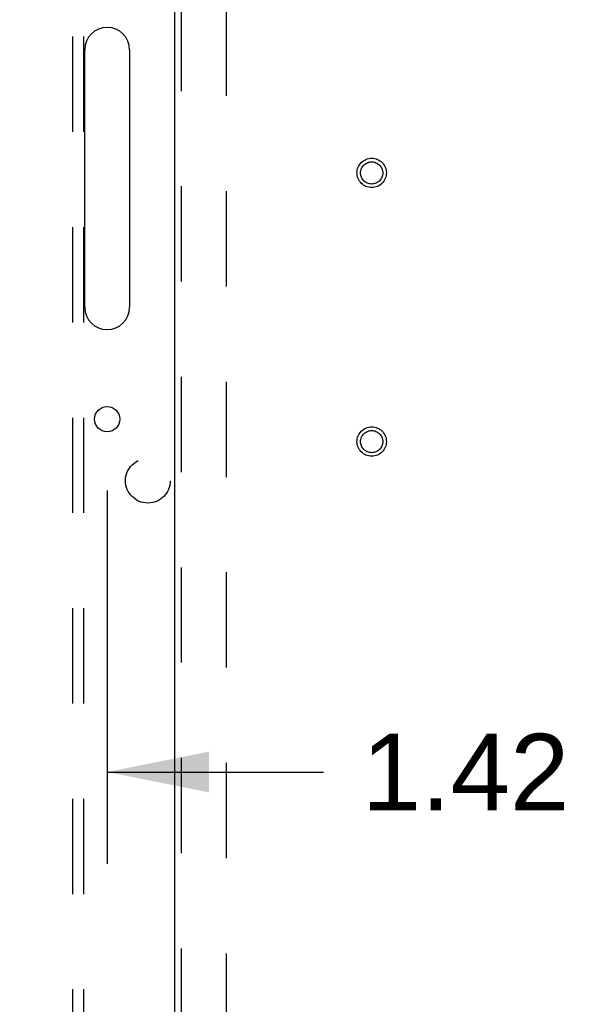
# Model space of a CAD drawing. Header units: inches. Extents: x 0 to 193, y 0 to 125.
# Tile 33 of 99: x 76.66 to 82.81, y 57.13 to 68.13. Entities that reach past the tile are written whole.
import ezdxf

# ---------------------------------------------------------------- set-up
doc = ezdxf.new("R2010")
doc.units = ezdxf.units.IN
doc.header["$LTSCALE"] = 10.63801
doc.header["$MEASUREMENT"] = 0
doc.linetypes.add('HIDDEN', pattern=[0.2, 0.1, -0.1])
doc.layers.get('0').update_dxf_attribs({"linetype": 'CONTINUOUS'})
for name, color, linetype in [('DEFAULT_2', 8, 'HIDDEN'), ('DIMENSIONS', 7, 'CONTINUOUS'), ('EXD_ENCLOSURE_DOOR_ASSEMBLY', 7, 'CONTINUOUS'), ('EXD_ENCLOSURE_SUBPANEL', 7, 'CONTINUOUS')]:
    doc.layers.add(name, color=color, linetype=linetype)
doc.styles.get("Standard").update_dxf_attribs({"font": 'arial.ttf'})
doc.dimstyles.new('DIMSTYLE_1', dxfattribs={"dimtxt": 0.853316, "dimasz": 1.137755, "dimexe": 0.09, "dimexo": 0.07, "dimgap": 0.0375, "dimtad": 0, "dimtih": 1, "dimtoh": 1, "dimzin": 4, "dimdsep": 46, "dimtxsty": 'Standard', "dimblk": '_FILLED', "dimblk1": '_FILLED', "dimblk2": '_FILLED', "dimcen": 0.09, "dimazin": 1, "dimtfac": 1, "dimtdec": 3, "dimtofl": 0, "dimtmove": 0, "dimatfit": 3, "dimldrblk": '_FILLED', "dimfxl": 0, "dimtolj": 1, "dimtzin": 4, "dimarcsym": 0})

# ---------------------------------------------------------------- blocks, each defined once
blk = doc.blocks.new('_FILLED')
at = {"color": 0, "linetype": 'ByBlock'}
blk.add_solid([(0, 0), (-1, 0.2), (-1, -0.2)], dxfattribs=at)
blk = doc.blocks.new('*D10')
at = {"layer": 'DIMENSIONS', "color": 2, "linetype": 'Continuous'}
for p, q in [((77.642, 62.87), (77.642, 58.703)), ((76.222, 59.727), (73.946, 59.727)), ((77.642, 59.727), (80.06, 59.727))]:
    blk.add_line(p, q, dxfattribs=at)
at = {"layer": 'DIMENSIONS', "color": 2, "linetype": 'Continuous', "xscale": 1.137755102, "yscale": 1.137755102, "zscale": 1.137755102}
blk.add_blockref('_FILLED', (76.222, 59.727), dxfattribs=at)
at = {"layer": 'DIMENSIONS', "color": 2, "linetype": 'Continuous', "xscale": 1.137755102, "yscale": 1.137755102, "zscale": 1.137755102, "rotation": 180}
blk.add_blockref('_FILLED', (77.642, 59.727), dxfattribs=at)
at = {"layer": 'DIMENSIONS', "color": 2, "linetype": 'Continuous', "insert": (80.486, 60.154), "char_height": 0.8533, "width": 2.31886, "attachment_point": 1, "line_spacing_factor": 0.9}
blk.add_mtext('1.42', dxfattribs=at)

msp = doc.modelspace()

# ---------------------------------------------------------------- linework, layer by layer
at = {"color": 3, "linetype": 'Continuous'}
for p, q in [((77.392, 64.917), (77.392, 67.792)), ((77.892, 67.792), (77.892, 64.917))]:
    msp.add_line(p, q, dxfattribs=at)
msp.add_circle((77.642, 63.667), 0.141, dxfattribs=at)
for centre, start, end in [((77.642, 67.792), 0, 180), ((77.642, 64.917), 180, 360)]:
    msp.add_arc(centre, 0.25, start, end, dxfattribs=at)
at = {"layer": 'DEFAULT_2', "color": 8, "linetype": 'HIDDEN'}
msp.add_line((78.972, 78.978), (78.972, 46.982), dxfattribs=at)
at = {"layer": 'EXD_ENCLOSURE_DOOR_ASSEMBLY', "color": 3, "linetype": 'Continuous'}
msp.add_line((78.397, 46.055), (78.397, 79.905), dxfattribs=at)
at = {"layer": 'EXD_ENCLOSURE_DOOR_ASSEMBLY', "color": 8, "linetype": 'HIDDEN'}
msp.add_line((78.472, 46.055), (78.472, 79.905), dxfattribs=at)
for centre, radius in [((80.597, 66.417), 0.164), ((80.597, 66.417), 0.124), ((80.597, 63.417), 0.164), ((80.597, 63.417), 0.124)]:
    msp.add_circle(centre, radius, dxfattribs=at)
at = {"layer": 'EXD_ENCLOSURE_SUBPANEL', "color": 8, "linetype": 'HIDDEN'}
for p, q in [((77.253, 76.449), (77.253, 49.511)), ((77.378, 76.449), (77.378, 49.511))]:
    msp.add_line(p, q, dxfattribs=at)
msp.add_circle((78.097, 62.98), 0.25, dxfattribs=at)

# ---------------------------------------------------------------- dimensions: what is measured, and where the dimension line sits
at = {"layer": 'DIMENSIONS', "color": 2, "linetype": 'Continuous'}
dim = msp.add_linear_dim(base=(77.642, 59.727), p1=(76.222, 80.042), p2=(77.642, 62.94), dimstyle='DIMSTYLE_1', dxfattribs=at)
dim.commit()
dim.dimension.update_dxf_attribs({"geometry": '*D10', "text_midpoint": (81.678, 59.729), "dimtype": 160})

doc.saveas('drawing.dxf')
